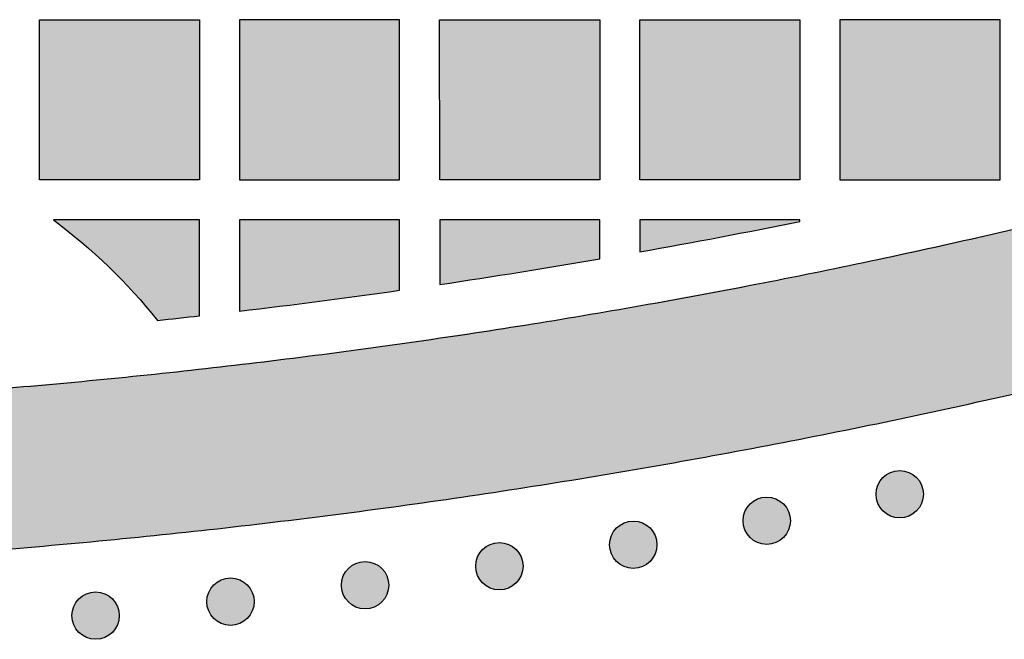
# Model space of a CAD drawing. Header units: millimetres. Extents: x -3873 to -97, y 912 to 4165.
# Tile 69 of 256: x -3283 to -3210, y 914 to 961. Entities that reach past the tile are written whole.
import ezdxf

# ---------------------------------------------------------------- set-up
doc = ezdxf.new("R2010")
doc.units = ezdxf.units.MM
doc.layers.add('pattern', color=7, linetype='Continuous', true_color=0x000000)

msp = doc.modelspace()

# ---------------------------------------------------------------- hatches: boundary and pattern name
at = {"layer": 'pattern'}
for points in [[(-3270.005, 948.803), (-3282.005, 948.802), (-3282.006, 960.802), (-3270.006, 960.803)], [(-3255.005, 948.804), (-3255.006, 960.804), (-3267.006, 960.803), (-3267.005, 948.803)], [(-3240.005, 948.806), (-3252.005, 948.805), (-3252.006, 960.805), (-3240.006, 960.806)], [(-3237.005, 948.806), (-3237.006, 960.806), (-3225.006, 960.807), (-3225.005, 948.807)], [(-3210.006, 960.808), (-3222.006, 960.807), (-3222.005, 948.807), (-3210.005, 948.808)], [(-3328.608, 931.337), (-3346.121, 931.637), (-3363.637, 932.522), (-3381.133, 933.993), (-3398.58, 936.048), (-3415.949, 938.685), (-3433.21, 941.898), (-3450.336, 945.682), (-3467.297, 950.026), (-3478.896, 940.836), (-3469.759, 938.259), (-3460.569, 935.842), (-3451.328, 933.585), (-3442.041, 931.49), (-3432.713, 929.559), (-3423.347, 927.793), (-3413.949, 926.192), (-3404.523, 924.758), (-3395.072, 923.492), (-3385.603, 922.393), (-3376.118, 921.462), (-3366.622, 920.7), (-3357.121, 920.107), (-3347.618, 919.682), (-3338.118, 919.426), (-3328.601, 919.337), (-3309.608, 919.667), (-3300.104, 920.085), (-3290.602, 920.67), (-3281.106, 921.425), (-3271.621, 922.348), (-3262.15, 923.439), (-3252.699, 924.698), (-3243.271, 926.125), (-3233.872, 927.718), (-3224.505, 929.477), (-3215.175, 931.401), (-3205.887, 933.488), (-3196.644, 935.737), (-3187.451, 938.148), (-3178.313, 940.717), (-3189.904, 949.917), (-3206.869, 945.585), (-3223.998, 941.816), (-3241.261, 938.616), (-3258.632, 935.993), (-3276.081, 933.951), (-3293.578, 932.495), (-3311.095, 931.623)], [(-3280.946, 945.802), (-3279.872, 944.976), (-3278.822, 944.114), (-3277.8, 943.218), (-3276.807, 942.289), (-3275.844, 941.329), (-3274.913, 940.339), (-3274.015, 939.32), (-3273.152, 938.275), (-3270.004, 938.62), (-3270.005, 945.803)], [(-3267.004, 938.967), (-3255.004, 940.531), (-3255.005, 945.804), (-3267.005, 945.803)], [(-3252.004, 940.967), (-3240.004, 942.887), (-3240.005, 945.805), (-3252.005, 945.804)], [(-3225.005, 945.693), (-3225.005, 945.807), (-3237.004, 945.806), (-3237.004, 943.412)], [(-3218.779, 923.998), (-3218.751, 923.971), (-3218.722, 923.944), (-3218.692, 923.917), (-3218.661, 923.891), (-3218.63, 923.865), (-3218.597, 923.84), (-3218.564, 923.815), (-3218.53, 923.791), (-3218.495, 923.768), (-3218.459, 923.745), (-3218.423, 923.723), (-3218.385, 923.702), (-3218.347, 923.681), (-3218.309, 923.661), (-3218.269, 923.643), (-3218.229, 923.625), (-3218.188, 923.608), (-3218.147, 923.591), (-3218.105, 923.576), (-3218.063, 923.562), (-3218.02, 923.549), (-3217.976, 923.537), (-3217.932, 923.526), (-3217.888, 923.516), (-3217.843, 923.508), (-3217.798, 923.5), (-3217.753, 923.494), (-3217.708, 923.488), (-3217.662, 923.484), (-3217.616, 923.481), (-3217.57, 923.479), (-3217.524, 923.479), (-3217.479, 923.479), (-3217.433, 923.481), (-3217.387, 923.484), (-3217.341, 923.488), (-3217.296, 923.494), (-3217.25, 923.5), (-3217.206, 923.508), (-3217.161, 923.516), (-3217.117, 923.526), (-3217.073, 923.537), (-3217.029, 923.549), (-3216.986, 923.562), (-3216.944, 923.576), (-3216.902, 923.592), (-3216.86, 923.608), (-3216.82, 923.625), (-3216.78, 923.643), (-3216.74, 923.662), (-3216.701, 923.681), (-3216.663, 923.702), (-3216.626, 923.723), (-3216.59, 923.745), (-3216.554, 923.768), (-3216.519, 923.791), (-3216.485, 923.815), (-3216.452, 923.84), (-3216.419, 923.865), (-3216.388, 923.891), (-3216.357, 923.917), (-3216.327, 923.944), (-3216.298, 923.971), (-3216.27, 923.999), (-3216.242, 924.027), (-3216.215, 924.056), (-3216.188, 924.086), (-3216.162, 924.116), (-3216.136, 924.148), (-3216.111, 924.18), (-3216.087, 924.214), (-3216.063, 924.248), (-3216.039, 924.283), (-3216.016, 924.318), (-3215.994, 924.355), (-3215.973, 924.392), (-3215.953, 924.43), (-3215.933, 924.469), (-3215.914, 924.508), (-3215.896, 924.548), (-3215.879, 924.589), (-3215.863, 924.631), (-3215.848, 924.672), (-3215.834, 924.715), (-3215.821, 924.758), (-3215.809, 924.801), (-3215.798, 924.845), (-3215.788, 924.89), (-3215.779, 924.934), (-3215.772, 924.979), (-3215.765, 925.024), (-3215.76, 925.07), (-3215.756, 925.116), (-3215.753, 925.161), (-3215.751, 925.207), (-3215.75, 925.253), (-3215.751, 925.299), (-3215.753, 925.345), (-3215.756, 925.391), (-3215.76, 925.436), (-3215.765, 925.482), (-3215.772, 925.527), (-3215.779, 925.572), (-3215.788, 925.617), (-3215.798, 925.661), (-3215.809, 925.705), (-3215.821, 925.748), (-3215.834, 925.791), (-3215.848, 925.834), (-3215.863, 925.876), (-3215.879, 925.917), (-3215.896, 925.958), (-3215.914, 925.998), (-3215.933, 926.037), (-3215.953, 926.076), (-3215.973, 926.114), (-3215.995, 926.151), (-3216.017, 926.188), (-3216.039, 926.224), (-3216.063, 926.259), (-3216.087, 926.293), (-3216.111, 926.326), (-3216.137, 926.358), (-3216.162, 926.39), (-3216.189, 926.421), (-3216.215, 926.451), (-3216.243, 926.48), (-3216.27, 926.508), (-3216.298, 926.535), (-3216.327, 926.562), (-3216.357, 926.589), (-3216.388, 926.615), (-3216.419, 926.641), (-3216.452, 926.666), (-3216.485, 926.691), (-3216.519, 926.715), (-3216.554, 926.739), (-3216.59, 926.761), (-3216.626, 926.783), (-3216.664, 926.805), (-3216.702, 926.825), (-3216.74, 926.845), (-3216.78, 926.864), (-3216.82, 926.881), (-3216.861, 926.898), (-3216.902, 926.915), (-3216.944, 926.93), (-3216.987, 926.944), (-3217.029, 926.957), (-3217.073, 926.969), (-3217.117, 926.98), (-3217.161, 926.99), (-3217.206, 926.998), (-3217.251, 927.006), (-3217.296, 927.013), (-3217.341, 927.018), (-3217.387, 927.022), (-3217.433, 927.025), (-3217.479, 927.027), (-3217.525, 927.027), (-3217.571, 927.027), (-3217.617, 927.025), (-3217.662, 927.022), (-3217.708, 927.018), (-3217.753, 927.013), (-3217.799, 927.006), (-3217.844, 926.998), (-3217.888, 926.99), (-3217.933, 926.98), (-3217.976, 926.969), (-3218.02, 926.957), (-3218.063, 926.944), (-3218.105, 926.93), (-3218.147, 926.914), (-3218.189, 926.898), (-3218.229, 926.881), (-3218.27, 926.863), (-3218.309, 926.845), (-3218.348, 926.825), (-3218.386, 926.804), (-3218.423, 926.783), (-3218.459, 926.761), (-3218.495, 926.738), (-3218.53, 926.715), (-3218.564, 926.691), (-3218.597, 926.666), (-3218.63, 926.641), (-3218.662, 926.615), (-3218.692, 926.589), (-3218.722, 926.562), (-3218.751, 926.535), (-3218.779, 926.508), (-3218.807, 926.479), (-3218.834, 926.45), (-3218.861, 926.42), (-3218.887, 926.39), (-3218.913, 926.358), (-3218.938, 926.326), (-3218.963, 926.292), (-3218.987, 926.258), (-3219.01, 926.223), (-3219.033, 926.188), (-3219.055, 926.151), (-3219.076, 926.114), (-3219.097, 926.076), (-3219.116, 926.037), (-3219.135, 925.998), (-3219.153, 925.958), (-3219.17, 925.917), (-3219.186, 925.876), (-3219.201, 925.834), (-3219.215, 925.791), (-3219.228, 925.748), (-3219.24, 925.705), (-3219.251, 925.661), (-3219.261, 925.616), (-3219.27, 925.572), (-3219.278, 925.527), (-3219.284, 925.482), (-3219.289, 925.436), (-3219.294, 925.39), (-3219.297, 925.345), (-3219.298, 925.299), (-3219.299, 925.253), (-3219.298, 925.207), (-3219.297, 925.161), (-3219.294, 925.115), (-3219.289, 925.07), (-3219.284, 925.024), (-3219.278, 924.979), (-3219.27, 924.934), (-3219.261, 924.889), (-3219.251, 924.845), (-3219.24, 924.801), (-3219.228, 924.758), (-3219.215, 924.715), (-3219.201, 924.672), (-3219.186, 924.63), (-3219.17, 924.589), (-3219.153, 924.548), (-3219.135, 924.508), (-3219.116, 924.469), (-3219.096, 924.43), (-3219.076, 924.392), (-3219.055, 924.355), (-3219.033, 924.318), (-3219.01, 924.282), (-3218.986, 924.248), (-3218.962, 924.213), (-3218.938, 924.18), (-3218.913, 924.148), (-3218.887, 924.116), (-3218.861, 924.085), (-3218.834, 924.055), (-3218.807, 924.026)], [(-3228.747, 922.013), (-3228.719, 921.986), (-3228.69, 921.959), (-3228.66, 921.932), (-3228.629, 921.906), (-3228.598, 921.88), (-3228.565, 921.855), (-3228.532, 921.83), (-3228.498, 921.806), (-3228.463, 921.783), (-3228.427, 921.76), (-3228.391, 921.738), (-3228.353, 921.717), (-3228.315, 921.696), (-3228.277, 921.676), (-3228.237, 921.658), (-3228.197, 921.64), (-3228.156, 921.623), (-3228.115, 921.607), (-3228.073, 921.591), (-3228.031, 921.577), (-3227.988, 921.564), (-3227.944, 921.552), (-3227.9, 921.541), (-3227.856, 921.531), (-3227.811, 921.523), (-3227.766, 921.515), (-3227.721, 921.509), (-3227.676, 921.503), (-3227.63, 921.499), (-3227.584, 921.496), (-3227.538, 921.494), (-3227.492, 921.494), (-3227.446, 921.494), (-3227.4, 921.496), (-3227.355, 921.499), (-3227.309, 921.503), (-3227.264, 921.509), (-3227.218, 921.515), (-3227.173, 921.523), (-3227.129, 921.531), (-3227.084, 921.541), (-3227.041, 921.552), (-3226.997, 921.564), (-3226.954, 921.577), (-3226.912, 921.592), (-3226.87, 921.607), (-3226.828, 921.623), (-3226.788, 921.64), (-3226.747, 921.658), (-3226.708, 921.677), (-3226.669, 921.696), (-3226.631, 921.717), (-3226.594, 921.738), (-3226.558, 921.76), (-3226.522, 921.783), (-3226.487, 921.806), (-3226.453, 921.83), (-3226.42, 921.855), (-3226.387, 921.88), (-3226.355, 921.906), (-3226.325, 921.932), (-3226.295, 921.959), (-3226.266, 921.986), (-3226.238, 922.014), (-3226.21, 922.042), (-3226.183, 922.071), (-3226.156, 922.101), (-3226.13, 922.131), (-3226.104, 922.163), (-3226.079, 922.195), (-3226.054, 922.229), (-3226.03, 922.263), (-3226.007, 922.298), (-3225.984, 922.333), (-3225.962, 922.37), (-3225.941, 922.407), (-3225.92, 922.445), (-3225.901, 922.484), (-3225.882, 922.523), (-3225.864, 922.564), (-3225.847, 922.604), (-3225.831, 922.646), (-3225.816, 922.688), (-3225.802, 922.73), (-3225.789, 922.773), (-3225.777, 922.816), (-3225.766, 922.86), (-3225.756, 922.905), (-3225.747, 922.949), (-3225.739, 922.994), (-3225.733, 923.04), (-3225.728, 923.085), (-3225.723, 923.131), (-3225.72, 923.176), (-3225.719, 923.222), (-3225.718, 923.268), (-3225.719, 923.314), (-3225.72, 923.36), (-3225.723, 923.406), (-3225.728, 923.451), (-3225.733, 923.497), (-3225.739, 923.542), (-3225.747, 923.587), (-3225.756, 923.632), (-3225.766, 923.676), (-3225.777, 923.72), (-3225.789, 923.763), (-3225.802, 923.806), (-3225.816, 923.849), (-3225.831, 923.891), (-3225.847, 923.932), (-3225.864, 923.973), (-3225.882, 924.013), (-3225.901, 924.052), (-3225.921, 924.091), (-3225.941, 924.129), (-3225.962, 924.166), (-3225.984, 924.203), (-3226.007, 924.239), (-3226.031, 924.274), (-3226.055, 924.308), (-3226.079, 924.341), (-3226.104, 924.373), (-3226.13, 924.405), (-3226.156, 924.436), (-3226.183, 924.466), (-3226.21, 924.495), (-3226.238, 924.523), (-3226.266, 924.55), (-3226.295, 924.578), (-3226.325, 924.604), (-3226.356, 924.63), (-3226.387, 924.656), (-3226.42, 924.681), (-3226.453, 924.706), (-3226.487, 924.73), (-3226.522, 924.754), (-3226.558, 924.776), (-3226.594, 924.798), (-3226.632, 924.82), (-3226.67, 924.84), (-3226.708, 924.86), (-3226.748, 924.879), (-3226.788, 924.897), (-3226.829, 924.914), (-3226.87, 924.93), (-3226.912, 924.945), (-3226.954, 924.959), (-3226.997, 924.972), (-3227.041, 924.984), (-3227.085, 924.995), (-3227.129, 925.005), (-3227.174, 925.014), (-3227.219, 925.021), (-3227.264, 925.028), (-3227.309, 925.033), (-3227.355, 925.037), (-3227.401, 925.04), (-3227.447, 925.042), (-3227.493, 925.042), (-3227.538, 925.042), (-3227.584, 925.04), (-3227.63, 925.037), (-3227.676, 925.033), (-3227.721, 925.028), (-3227.767, 925.021), (-3227.811, 925.013), (-3227.856, 925.005), (-3227.9, 924.995), (-3227.944, 924.984), (-3227.988, 924.972), (-3228.031, 924.959), (-3228.073, 924.945), (-3228.115, 924.93), (-3228.157, 924.913), (-3228.197, 924.896), (-3228.237, 924.878), (-3228.277, 924.86), (-3228.316, 924.84), (-3228.354, 924.819), (-3228.391, 924.798), (-3228.427, 924.776), (-3228.463, 924.753), (-3228.498, 924.73), (-3228.532, 924.706), (-3228.565, 924.681), (-3228.598, 924.656), (-3228.629, 924.63), (-3228.66, 924.604), (-3228.69, 924.577), (-3228.719, 924.55), (-3228.747, 924.523), (-3228.775, 924.494), (-3228.802, 924.465), (-3228.829, 924.436), (-3228.855, 924.405), (-3228.881, 924.373), (-3228.906, 924.341), (-3228.93, 924.307), (-3228.954, 924.273), (-3228.978, 924.238), (-3229.001, 924.203), (-3229.023, 924.166), (-3229.044, 924.129), (-3229.064, 924.091), (-3229.084, 924.052), (-3229.103, 924.013), (-3229.121, 923.973), (-3229.138, 923.932), (-3229.154, 923.891), (-3229.169, 923.849), (-3229.183, 923.806), (-3229.196, 923.763), (-3229.208, 923.72), (-3229.219, 923.676), (-3229.229, 923.632), (-3229.238, 923.587), (-3229.245, 923.542), (-3229.252, 923.497), (-3229.257, 923.451), (-3229.261, 923.406), (-3229.264, 923.36), (-3229.266, 923.314), (-3229.267, 923.268), (-3229.266, 923.222), (-3229.264, 923.176), (-3229.261, 923.13), (-3229.257, 923.085), (-3229.252, 923.039), (-3229.245, 922.994), (-3229.238, 922.949), (-3229.229, 922.904), (-3229.219, 922.86), (-3229.208, 922.816), (-3229.196, 922.773), (-3229.183, 922.73), (-3229.169, 922.687), (-3229.154, 922.645), (-3229.138, 922.604), (-3229.121, 922.563), (-3229.103, 922.523), (-3229.084, 922.484), (-3229.064, 922.445), (-3229.044, 922.407), (-3229.022, 922.37), (-3229, 922.333), (-3228.978, 922.298), (-3228.954, 922.263), (-3228.93, 922.228), (-3228.906, 922.195), (-3228.88, 922.163), (-3228.855, 922.131), (-3228.828, 922.1), (-3228.802, 922.071), (-3228.774, 922.042)], [(-3238.75, 920.215), (-3238.722, 920.188), (-3238.693, 920.161), (-3238.663, 920.134), (-3238.632, 920.108), (-3238.601, 920.082), (-3238.568, 920.057), (-3238.535, 920.032), (-3238.501, 920.008), (-3238.466, 919.984), (-3238.43, 919.962), (-3238.394, 919.94), (-3238.356, 919.918), (-3238.318, 919.898), (-3238.28, 919.878), (-3238.24, 919.859), (-3238.2, 919.841), (-3238.159, 919.824), (-3238.118, 919.808), (-3238.076, 919.793), (-3238.034, 919.779), (-3237.991, 919.766), (-3237.947, 919.754), (-3237.903, 919.743), (-3237.859, 919.733), (-3237.814, 919.724), (-3237.769, 919.717), (-3237.724, 919.71), (-3237.679, 919.705), (-3237.633, 919.701), (-3237.587, 919.698), (-3237.541, 919.696), (-3237.495, 919.696), (-3237.45, 919.696), (-3237.404, 919.698), (-3237.358, 919.701), (-3237.312, 919.705), (-3237.267, 919.71), (-3237.222, 919.717), (-3237.177, 919.725), (-3237.132, 919.733), (-3237.088, 919.743), (-3237.044, 919.754), (-3237, 919.766), (-3236.957, 919.779), (-3236.915, 919.793), (-3236.873, 919.808), (-3236.832, 919.825), (-3236.791, 919.842), (-3236.751, 919.86), (-3236.711, 919.878), (-3236.673, 919.898), (-3236.635, 919.919), (-3236.597, 919.94), (-3236.561, 919.962), (-3236.525, 919.985), (-3236.49, 920.008), (-3236.456, 920.032), (-3236.423, 920.057), (-3236.39, 920.082), (-3236.359, 920.108), (-3236.328, 920.134), (-3236.298, 920.161), (-3236.269, 920.188), (-3236.241, 920.215), (-3236.213, 920.244), (-3236.186, 920.273), (-3236.159, 920.302), (-3236.133, 920.333), (-3236.107, 920.365), (-3236.082, 920.397), (-3236.058, 920.431), (-3236.034, 920.465), (-3236.01, 920.5), (-3235.987, 920.535), (-3235.965, 920.572), (-3235.944, 920.609), (-3235.924, 920.647), (-3235.904, 920.686), (-3235.885, 920.725), (-3235.867, 920.765), (-3235.85, 920.806), (-3235.834, 920.847), (-3235.819, 920.889), (-3235.805, 920.932), (-3235.792, 920.975), (-3235.78, 921.018), (-3235.769, 921.062), (-3235.759, 921.106), (-3235.75, 921.151), (-3235.743, 921.196), (-3235.736, 921.241), (-3235.731, 921.287), (-3235.727, 921.332), (-3235.724, 921.378), (-3235.722, 921.424), (-3235.721, 921.47), (-3235.722, 921.516), (-3235.724, 921.562), (-3235.727, 921.608), (-3235.731, 921.653), (-3235.736, 921.699), (-3235.743, 921.744), (-3235.75, 921.789), (-3235.759, 921.834), (-3235.769, 921.878), (-3235.78, 921.922), (-3235.792, 921.965), (-3235.805, 922.008), (-3235.819, 922.051), (-3235.834, 922.093), (-3235.85, 922.134), (-3235.867, 922.175), (-3235.885, 922.215), (-3235.904, 922.254), (-3235.924, 922.293), (-3235.944, 922.331), (-3235.966, 922.368), (-3235.988, 922.405), (-3236.01, 922.441), (-3236.034, 922.475), (-3236.058, 922.51), (-3236.082, 922.543), (-3236.108, 922.575), (-3236.133, 922.607), (-3236.16, 922.638), (-3236.186, 922.667), (-3236.214, 922.696), (-3236.241, 922.725), (-3236.269, 922.752), (-3236.298, 922.779), (-3236.328, 922.806), (-3236.359, 922.832), (-3236.391, 922.858), (-3236.423, 922.883), (-3236.456, 922.908), (-3236.49, 922.932), (-3236.525, 922.955), (-3236.561, 922.978), (-3236.598, 923), (-3236.635, 923.021), (-3236.673, 923.042), (-3236.712, 923.062), (-3236.751, 923.08), (-3236.791, 923.098), (-3236.832, 923.115), (-3236.873, 923.131), (-3236.915, 923.147), (-3236.958, 923.161), (-3237.001, 923.174), (-3237.044, 923.186), (-3237.088, 923.197), (-3237.132, 923.207), (-3237.177, 923.215), (-3237.222, 923.223), (-3237.267, 923.229), (-3237.313, 923.235), (-3237.358, 923.239), (-3237.404, 923.242), (-3237.45, 923.244), (-3237.496, 923.244), (-3237.542, 923.244), (-3237.588, 923.242), (-3237.633, 923.239), (-3237.679, 923.235), (-3237.724, 923.229), (-3237.77, 923.223), (-3237.815, 923.215), (-3237.859, 923.207), (-3237.904, 923.197), (-3237.948, 923.186), (-3237.991, 923.174), (-3238.034, 923.161), (-3238.076, 923.146), (-3238.118, 923.131), (-3238.16, 923.115), (-3238.2, 923.098), (-3238.241, 923.08), (-3238.28, 923.061), (-3238.319, 923.042), (-3238.357, 923.021), (-3238.394, 923), (-3238.43, 922.978), (-3238.466, 922.955), (-3238.501, 922.932), (-3238.535, 922.908), (-3238.569, 922.883), (-3238.601, 922.858), (-3238.633, 922.832), (-3238.663, 922.806), (-3238.693, 922.779), (-3238.722, 922.752), (-3238.75, 922.724), (-3238.778, 922.696), (-3238.805, 922.667), (-3238.832, 922.637), (-3238.858, 922.607), (-3238.884, 922.575), (-3238.909, 922.543), (-3238.934, 922.509), (-3238.958, 922.475), (-3238.981, 922.44), (-3239.004, 922.405), (-3239.026, 922.368), (-3239.047, 922.331), (-3239.068, 922.293), (-3239.087, 922.254), (-3239.106, 922.215), (-3239.124, 922.174), (-3239.141, 922.134), (-3239.157, 922.092), (-3239.172, 922.05), (-3239.186, 922.008), (-3239.199, 921.965), (-3239.211, 921.922), (-3239.222, 921.878), (-3239.232, 921.833), (-3239.241, 921.789), (-3239.249, 921.744), (-3239.255, 921.698), (-3239.26, 921.653), (-3239.265, 921.607), (-3239.268, 921.562), (-3239.269, 921.516), (-3239.27, 921.47), (-3239.269, 921.424), (-3239.268, 921.378), (-3239.265, 921.332), (-3239.26, 921.287), (-3239.255, 921.241), (-3239.249, 921.196), (-3239.241, 921.151), (-3239.232, 921.106), (-3239.222, 921.062), (-3239.211, 921.018), (-3239.199, 920.975), (-3239.186, 920.932), (-3239.172, 920.889), (-3239.157, 920.847), (-3239.141, 920.806), (-3239.124, 920.765), (-3239.106, 920.725), (-3239.087, 920.686), (-3239.067, 920.647), (-3239.047, 920.609), (-3239.026, 920.572), (-3239.004, 920.535), (-3238.981, 920.499), (-3238.958, 920.464), (-3238.933, 920.43), (-3238.909, 920.397), (-3238.884, 920.365), (-3238.858, 920.333), (-3238.832, 920.302), (-3238.805, 920.272), (-3238.778, 920.243)], [(-3248.785, 918.604), (-3248.757, 918.577), (-3248.728, 918.55), (-3248.698, 918.523), (-3248.667, 918.497), (-3248.636, 918.471), (-3248.603, 918.446), (-3248.57, 918.421), (-3248.536, 918.397), (-3248.501, 918.374), (-3248.465, 918.351), (-3248.429, 918.329), (-3248.392, 918.308), (-3248.354, 918.287), (-3248.315, 918.267), (-3248.275, 918.249), (-3248.235, 918.231), (-3248.195, 918.214), (-3248.153, 918.198), (-3248.111, 918.182), (-3248.069, 918.168), (-3248.026, 918.155), (-3247.982, 918.143), (-3247.938, 918.132), (-3247.894, 918.122), (-3247.849, 918.114), (-3247.805, 918.106), (-3247.759, 918.1), (-3247.714, 918.094), (-3247.668, 918.09), (-3247.622, 918.087), (-3247.576, 918.085), (-3247.531, 918.085), (-3247.485, 918.085), (-3247.439, 918.087), (-3247.393, 918.09), (-3247.347, 918.094), (-3247.302, 918.1), (-3247.257, 918.106), (-3247.212, 918.114), (-3247.167, 918.122), (-3247.123, 918.132), (-3247.079, 918.143), (-3247.035, 918.155), (-3246.992, 918.168), (-3246.95, 918.183), (-3246.908, 918.198), (-3246.867, 918.214), (-3246.826, 918.231), (-3246.786, 918.249), (-3246.746, 918.268), (-3246.708, 918.287), (-3246.67, 918.308), (-3246.632, 918.329), (-3246.596, 918.351), (-3246.56, 918.374), (-3246.525, 918.397), (-3246.491, 918.421), (-3246.458, 918.446), (-3246.425, 918.471), (-3246.394, 918.497), (-3246.363, 918.523), (-3246.333, 918.55), (-3246.304, 918.577), (-3246.276, 918.605), (-3246.248, 918.633), (-3246.221, 918.662), (-3246.195, 918.692), (-3246.168, 918.722), (-3246.143, 918.754), (-3246.117, 918.786), (-3246.093, 918.82), (-3246.069, 918.854), (-3246.045, 918.889), (-3246.023, 918.924), (-3246, 918.961), (-3245.979, 918.998), (-3245.959, 919.036), (-3245.939, 919.075), (-3245.92, 919.114), (-3245.902, 919.155), (-3245.885, 919.195), (-3245.869, 919.237), (-3245.854, 919.279), (-3245.84, 919.321), (-3245.827, 919.364), (-3245.815, 919.407), (-3245.804, 919.451), (-3245.794, 919.496), (-3245.785, 919.54), (-3245.778, 919.585), (-3245.771, 919.631), (-3245.766, 919.676), (-3245.762, 919.722), (-3245.759, 919.767), (-3245.757, 919.813), (-3245.756, 919.859), (-3245.757, 919.905), (-3245.759, 919.951), (-3245.762, 919.997), (-3245.766, 920.042), (-3245.771, 920.088), (-3245.778, 920.133), (-3245.785, 920.178), (-3245.794, 920.223), (-3245.804, 920.267), (-3245.815, 920.311), (-3245.827, 920.354), (-3245.84, 920.397), (-3245.854, 920.44), (-3245.869, 920.482), (-3245.885, 920.523), (-3245.902, 920.564), (-3245.92, 920.604), (-3245.939, 920.643), (-3245.959, 920.682), (-3245.979, 920.72), (-3246.001, 920.757), (-3246.023, 920.794), (-3246.045, 920.83), (-3246.069, 920.865), (-3246.093, 920.899), (-3246.118, 920.932), (-3246.143, 920.964), (-3246.169, 920.996), (-3246.195, 921.027), (-3246.221, 921.057), (-3246.249, 921.086), (-3246.276, 921.114), (-3246.304, 921.141), (-3246.333, 921.169), (-3246.363, 921.195), (-3246.394, 921.221), (-3246.426, 921.247), (-3246.458, 921.272), (-3246.491, 921.297), (-3246.525, 921.321), (-3246.56, 921.345), (-3246.596, 921.367), (-3246.633, 921.389), (-3246.67, 921.411), (-3246.708, 921.431), (-3246.747, 921.451), (-3246.786, 921.47), (-3246.826, 921.488), (-3246.867, 921.505), (-3246.908, 921.521), (-3246.95, 921.536), (-3246.993, 921.55), (-3247.036, 921.563), (-3247.079, 921.575), (-3247.123, 921.586), (-3247.167, 921.596), (-3247.212, 921.605), (-3247.257, 921.612), (-3247.302, 921.619), (-3247.348, 921.624), (-3247.393, 921.628), (-3247.439, 921.631), (-3247.485, 921.633), (-3247.531, 921.633), (-3247.577, 921.633), (-3247.623, 921.631), (-3247.668, 921.628), (-3247.714, 921.624), (-3247.76, 921.619), (-3247.805, 921.612), (-3247.85, 921.604), (-3247.894, 921.596), (-3247.939, 921.586), (-3247.983, 921.575), (-3248.026, 921.563), (-3248.069, 921.55), (-3248.112, 921.536), (-3248.153, 921.521), (-3248.195, 921.504), (-3248.236, 921.487), (-3248.276, 921.469), (-3248.315, 921.451), (-3248.354, 921.431), (-3248.392, 921.41), (-3248.429, 921.389), (-3248.466, 921.367), (-3248.501, 921.344), (-3248.536, 921.321), (-3248.57, 921.297), (-3248.604, 921.272), (-3248.636, 921.247), (-3248.668, 921.221), (-3248.698, 921.195), (-3248.728, 921.168), (-3248.757, 921.141), (-3248.785, 921.114), (-3248.813, 921.085), (-3248.84, 921.056), (-3248.867, 921.027), (-3248.893, 920.996), (-3248.919, 920.964), (-3248.944, 920.932), (-3248.969, 920.898), (-3248.993, 920.864), (-3249.016, 920.829), (-3249.039, 920.794), (-3249.061, 920.757), (-3249.082, 920.72), (-3249.103, 920.682), (-3249.122, 920.643), (-3249.141, 920.604), (-3249.159, 920.564), (-3249.176, 920.523), (-3249.192, 920.482), (-3249.207, 920.44), (-3249.221, 920.397), (-3249.235, 920.354), (-3249.247, 920.311), (-3249.258, 920.267), (-3249.267, 920.223), (-3249.276, 920.178), (-3249.284, 920.133), (-3249.29, 920.088), (-3249.296, 920.042), (-3249.3, 919.997), (-3249.303, 919.951), (-3249.304, 919.905), (-3249.305, 919.859), (-3249.304, 919.813), (-3249.303, 919.767), (-3249.3, 919.721), (-3249.296, 919.676), (-3249.29, 919.63), (-3249.284, 919.585), (-3249.276, 919.54), (-3249.267, 919.495), (-3249.257, 919.451), (-3249.247, 919.407), (-3249.234, 919.364), (-3249.221, 919.321), (-3249.207, 919.278), (-3249.192, 919.236), (-3249.176, 919.195), (-3249.159, 919.154), (-3249.141, 919.114), (-3249.122, 919.075), (-3249.103, 919.036), (-3249.082, 918.998), (-3249.061, 918.961), (-3249.039, 918.924), (-3249.016, 918.889), (-3248.993, 918.854), (-3248.969, 918.819), (-3248.944, 918.786), (-3248.919, 918.754), (-3248.893, 918.722), (-3248.867, 918.691), (-3248.84, 918.662), (-3248.813, 918.633)], [(-3258.849, 917.182), (-3258.821, 917.154), (-3258.792, 917.127), (-3258.762, 917.1), (-3258.731, 917.074), (-3258.699, 917.048), (-3258.667, 917.023), (-3258.634, 916.998), (-3258.599, 916.974), (-3258.565, 916.951), (-3258.529, 916.928), (-3258.492, 916.906), (-3258.455, 916.885), (-3258.417, 916.864), (-3258.378, 916.845), (-3258.339, 916.826), (-3258.299, 916.808), (-3258.258, 916.791), (-3258.217, 916.775), (-3258.175, 916.76), (-3258.132, 916.745), (-3258.089, 916.732), (-3258.046, 916.72), (-3258.002, 916.709), (-3257.958, 916.7), (-3257.913, 916.691), (-3257.868, 916.683), (-3257.823, 916.677), (-3257.777, 916.671), (-3257.732, 916.667), (-3257.686, 916.664), (-3257.64, 916.663), (-3257.594, 916.662), (-3257.548, 916.663), (-3257.502, 916.664), (-3257.456, 916.667), (-3257.411, 916.671), (-3257.365, 916.677), (-3257.32, 916.683), (-3257.275, 916.691), (-3257.23, 916.7), (-3257.186, 916.709), (-3257.142, 916.72), (-3257.099, 916.732), (-3257.056, 916.746), (-3257.013, 916.76), (-3256.971, 916.775), (-3256.93, 916.791), (-3256.889, 916.808), (-3256.849, 916.826), (-3256.81, 916.845), (-3256.771, 916.864), (-3256.733, 916.885), (-3256.696, 916.906), (-3256.659, 916.928), (-3256.624, 916.951), (-3256.589, 916.974), (-3256.555, 916.998), (-3256.521, 917.023), (-3256.489, 917.048), (-3256.457, 917.074), (-3256.426, 917.1), (-3256.397, 917.127), (-3256.368, 917.154), (-3256.339, 917.182), (-3256.312, 917.21), (-3256.285, 917.239), (-3256.258, 917.269), (-3256.232, 917.3), (-3256.206, 917.331), (-3256.181, 917.364), (-3256.156, 917.397), (-3256.132, 917.431), (-3256.109, 917.466), (-3256.086, 917.502), (-3256.064, 917.538), (-3256.043, 917.575), (-3256.022, 917.613), (-3256.003, 917.652), (-3255.984, 917.692), (-3255.966, 917.732), (-3255.949, 917.772), (-3255.933, 917.814), (-3255.918, 917.856), (-3255.903, 917.898), (-3255.89, 917.941), (-3255.878, 917.985), (-3255.867, 918.029), (-3255.857, 918.073), (-3255.849, 918.117), (-3255.841, 918.162), (-3255.835, 918.208), (-3255.829, 918.253), (-3255.825, 918.299), (-3255.822, 918.345), (-3255.82, 918.39), (-3255.82, 918.436), (-3255.82, 918.482), (-3255.822, 918.528), (-3255.825, 918.574), (-3255.829, 918.62), (-3255.835, 918.665), (-3255.841, 918.71), (-3255.849, 918.755), (-3255.858, 918.8), (-3255.867, 918.844), (-3255.878, 918.888), (-3255.89, 918.932), (-3255.903, 918.975), (-3255.918, 919.017), (-3255.933, 919.059), (-3255.949, 919.1), (-3255.966, 919.141), (-3255.984, 919.181), (-3256.003, 919.221), (-3256.022, 919.259), (-3256.043, 919.297), (-3256.064, 919.335), (-3256.086, 919.371), (-3256.109, 919.407), (-3256.132, 919.442), (-3256.156, 919.476), (-3256.181, 919.509), (-3256.206, 919.542), (-3256.232, 919.573), (-3256.258, 919.604), (-3256.285, 919.634), (-3256.312, 919.663), (-3256.34, 919.691), (-3256.368, 919.719), (-3256.397, 919.746), (-3256.427, 919.772), (-3256.457, 919.799), (-3256.489, 919.824), (-3256.521, 919.85), (-3256.555, 919.874), (-3256.589, 919.898), (-3256.624, 919.922), (-3256.66, 919.944), (-3256.696, 919.966), (-3256.733, 919.988), (-3256.771, 920.008), (-3256.81, 920.028), (-3256.849, 920.047), (-3256.89, 920.065), (-3256.93, 920.082), (-3256.972, 920.098), (-3257.014, 920.113), (-3257.056, 920.127), (-3257.099, 920.14), (-3257.143, 920.152), (-3257.186, 920.163), (-3257.231, 920.173), (-3257.275, 920.182), (-3257.32, 920.189), (-3257.366, 920.196), (-3257.411, 920.201), (-3257.457, 920.205), (-3257.502, 920.208), (-3257.548, 920.21), (-3257.594, 920.211), (-3257.64, 920.21), (-3257.686, 920.208), (-3257.732, 920.205), (-3257.778, 920.201), (-3257.823, 920.196), (-3257.868, 920.189), (-3257.913, 920.182), (-3257.958, 920.173), (-3258.002, 920.163), (-3258.046, 920.152), (-3258.09, 920.14), (-3258.133, 920.127), (-3258.175, 920.113), (-3258.217, 920.098), (-3258.258, 920.082), (-3258.299, 920.065), (-3258.339, 920.047), (-3258.379, 920.028), (-3258.417, 920.008), (-3258.455, 919.988), (-3258.493, 919.966), (-3258.529, 919.944), (-3258.565, 919.922), (-3258.6, 919.898), (-3258.634, 919.874), (-3258.667, 919.849), (-3258.699, 919.824), (-3258.731, 919.798), (-3258.762, 919.772), (-3258.792, 919.745), (-3258.821, 919.718), (-3258.849, 919.691), (-3258.876, 919.663), (-3258.904, 919.634), (-3258.93, 919.604), (-3258.957, 919.573), (-3258.982, 919.541), (-3259.008, 919.509), (-3259.032, 919.476), (-3259.056, 919.442), (-3259.08, 919.407), (-3259.102, 919.371), (-3259.124, 919.334), (-3259.146, 919.297), (-3259.166, 919.259), (-3259.186, 919.22), (-3259.205, 919.181), (-3259.223, 919.141), (-3259.24, 919.1), (-3259.256, 919.059), (-3259.271, 919.017), (-3259.285, 918.974), (-3259.298, 918.931), (-3259.31, 918.888), (-3259.321, 918.844), (-3259.331, 918.8), (-3259.34, 918.755), (-3259.347, 918.71), (-3259.354, 918.665), (-3259.359, 918.619), (-3259.363, 918.574), (-3259.366, 918.528), (-3259.368, 918.482), (-3259.368, 918.436), (-3259.368, 918.39), (-3259.366, 918.344), (-3259.363, 918.298), (-3259.359, 918.253), (-3259.354, 918.207), (-3259.347, 918.162), (-3259.34, 918.117), (-3259.331, 918.073), (-3259.321, 918.028), (-3259.31, 917.984), (-3259.298, 917.941), (-3259.285, 917.898), (-3259.271, 917.855), (-3259.256, 917.813), (-3259.24, 917.772), (-3259.222, 917.731), (-3259.205, 917.691), (-3259.186, 917.652), (-3259.166, 917.613), (-3259.146, 917.575), (-3259.124, 917.538), (-3259.102, 917.501), (-3259.079, 917.466), (-3259.056, 917.431), (-3259.032, 917.397), (-3259.007, 917.363), (-3258.982, 917.331), (-3258.956, 917.299), (-3258.93, 917.269), (-3258.903, 917.239), (-3258.876, 917.21)], [(-3268.937, 915.947), (-3268.909, 915.92), (-3268.88, 915.892), (-3268.85, 915.866), (-3268.819, 915.839), (-3268.788, 915.814), (-3268.755, 915.788), (-3268.722, 915.764), (-3268.688, 915.74), (-3268.653, 915.716), (-3268.617, 915.694), (-3268.581, 915.672), (-3268.543, 915.65), (-3268.505, 915.63), (-3268.467, 915.61), (-3268.427, 915.591), (-3268.387, 915.573), (-3268.346, 915.556), (-3268.305, 915.54), (-3268.263, 915.525), (-3268.221, 915.511), (-3268.178, 915.498), (-3268.134, 915.486), (-3268.09, 915.475), (-3268.046, 915.465), (-3268.001, 915.456), (-3267.956, 915.449), (-3267.911, 915.442), (-3267.866, 915.437), (-3267.82, 915.433), (-3267.774, 915.43), (-3267.728, 915.428), (-3267.682, 915.427), (-3267.636, 915.428), (-3267.591, 915.43), (-3267.545, 915.433), (-3267.499, 915.437), (-3267.454, 915.442), (-3267.408, 915.449), (-3267.363, 915.456), (-3267.319, 915.465), (-3267.274, 915.475), (-3267.231, 915.486), (-3267.187, 915.498), (-3267.144, 915.511), (-3267.102, 915.525), (-3267.06, 915.54), (-3267.018, 915.556), (-3266.978, 915.573), (-3266.938, 915.591), (-3266.898, 915.61), (-3266.859, 915.63), (-3266.821, 915.65), (-3266.784, 915.672), (-3266.748, 915.694), (-3266.712, 915.716), (-3266.677, 915.74), (-3266.643, 915.764), (-3266.61, 915.789), (-3266.577, 915.814), (-3266.546, 915.84), (-3266.515, 915.866), (-3266.485, 915.893), (-3266.456, 915.92), (-3266.428, 915.947), (-3266.4, 915.975), (-3266.373, 916.004), (-3266.346, 916.034), (-3266.32, 916.065), (-3266.294, 916.097), (-3266.269, 916.129), (-3266.244, 916.162), (-3266.22, 916.197), (-3266.197, 916.231), (-3266.174, 916.267), (-3266.152, 916.304), (-3266.131, 916.341), (-3266.11, 916.379), (-3266.091, 916.418), (-3266.072, 916.457), (-3266.054, 916.497), (-3266.037, 916.538), (-3266.021, 916.579), (-3266.006, 916.621), (-3265.992, 916.664), (-3265.979, 916.707), (-3265.967, 916.75), (-3265.956, 916.794), (-3265.946, 916.838), (-3265.937, 916.883), (-3265.929, 916.928), (-3265.923, 916.973), (-3265.918, 917.019), (-3265.913, 917.064), (-3265.911, 917.11), (-3265.909, 917.156), (-3265.908, 917.202), (-3265.909, 917.248), (-3265.911, 917.294), (-3265.914, 917.34), (-3265.918, 917.385), (-3265.923, 917.431), (-3265.929, 917.476), (-3265.937, 917.521), (-3265.946, 917.566), (-3265.956, 917.61), (-3265.967, 917.654), (-3265.979, 917.697), (-3265.992, 917.74), (-3266.006, 917.783), (-3266.021, 917.825), (-3266.037, 917.866), (-3266.054, 917.907), (-3266.072, 917.947), (-3266.091, 917.986), (-3266.111, 918.025), (-3266.131, 918.063), (-3266.152, 918.1), (-3266.174, 918.137), (-3266.197, 918.172), (-3266.221, 918.207), (-3266.245, 918.241), (-3266.269, 918.275), (-3266.295, 918.307), (-3266.32, 918.339), (-3266.347, 918.369), (-3266.373, 918.399), (-3266.4, 918.428), (-3266.428, 918.457), (-3266.456, 918.484), (-3266.485, 918.511), (-3266.515, 918.538), (-3266.546, 918.564), (-3266.577, 918.59), (-3266.61, 918.615), (-3266.643, 918.64), (-3266.677, 918.664), (-3266.712, 918.687), (-3266.748, 918.71), (-3266.784, 918.732), (-3266.822, 918.753), (-3266.86, 918.774), (-3266.898, 918.793), (-3266.938, 918.812), (-3266.978, 918.83), (-3267.019, 918.847), (-3267.06, 918.863), (-3267.102, 918.878), (-3267.144, 918.893), (-3267.187, 918.906), (-3267.231, 918.918), (-3267.275, 918.929), (-3267.319, 918.938), (-3267.364, 918.947), (-3267.409, 918.955), (-3267.454, 918.961), (-3267.499, 918.967), (-3267.545, 918.971), (-3267.591, 918.974), (-3267.637, 918.976), (-3267.683, 918.976), (-3267.729, 918.976), (-3267.774, 918.974), (-3267.82, 918.971), (-3267.866, 918.967), (-3267.911, 918.961), (-3267.957, 918.955), (-3268.002, 918.947), (-3268.046, 918.938), (-3268.09, 918.929), (-3268.134, 918.918), (-3268.178, 918.906), (-3268.221, 918.892), (-3268.263, 918.878), (-3268.305, 918.863), (-3268.347, 918.847), (-3268.387, 918.83), (-3268.427, 918.812), (-3268.467, 918.793), (-3268.506, 918.774), (-3268.544, 918.753), (-3268.581, 918.732), (-3268.617, 918.71), (-3268.653, 918.687), (-3268.688, 918.664), (-3268.722, 918.64), (-3268.755, 918.615), (-3268.788, 918.59), (-3268.819, 918.564), (-3268.85, 918.538), (-3268.88, 918.511), (-3268.909, 918.484), (-3268.937, 918.456), (-3268.965, 918.428), (-3268.992, 918.399), (-3269.019, 918.369), (-3269.045, 918.339), (-3269.071, 918.307), (-3269.096, 918.274), (-3269.12, 918.241), (-3269.145, 918.207), (-3269.168, 918.172), (-3269.191, 918.136), (-3269.213, 918.1), (-3269.234, 918.063), (-3269.254, 918.025), (-3269.274, 917.986), (-3269.293, 917.946), (-3269.311, 917.906), (-3269.328, 917.866), (-3269.344, 917.824), (-3269.359, 917.782), (-3269.373, 917.74), (-3269.386, 917.697), (-3269.398, 917.653), (-3269.409, 917.61), (-3269.419, 917.565), (-3269.428, 917.521), (-3269.436, 917.476), (-3269.442, 917.43), (-3269.447, 917.385), (-3269.451, 917.339), (-3269.454, 917.293), (-3269.456, 917.248), (-3269.457, 917.202), (-3269.456, 917.156), (-3269.454, 917.11), (-3269.451, 917.064), (-3269.447, 917.018), (-3269.442, 916.973), (-3269.435, 916.928), (-3269.428, 916.883), (-3269.419, 916.838), (-3269.409, 916.794), (-3269.398, 916.75), (-3269.386, 916.706), (-3269.373, 916.663), (-3269.359, 916.621), (-3269.344, 916.579), (-3269.328, 916.538), (-3269.311, 916.497), (-3269.293, 916.457), (-3269.274, 916.417), (-3269.254, 916.379), (-3269.234, 916.341), (-3269.213, 916.303), (-3269.191, 916.267), (-3269.168, 916.231), (-3269.144, 916.196), (-3269.12, 916.162), (-3269.096, 916.129), (-3269.07, 916.096), (-3269.045, 916.065), (-3269.018, 916.034), (-3268.992, 916.004), (-3268.965, 915.975)], [(-3279.047, 914.902), (-3279.018, 914.874), (-3278.989, 914.847), (-3278.96, 914.82), (-3278.929, 914.794), (-3278.897, 914.768), (-3278.865, 914.743), (-3278.831, 914.718), (-3278.797, 914.694), (-3278.762, 914.671), (-3278.727, 914.648), (-3278.69, 914.626), (-3278.653, 914.605), (-3278.615, 914.584), (-3278.576, 914.565), (-3278.537, 914.546), (-3278.497, 914.528), (-3278.456, 914.511), (-3278.415, 914.495), (-3278.373, 914.48), (-3278.33, 914.465), (-3278.287, 914.452), (-3278.244, 914.44), (-3278.2, 914.429), (-3278.156, 914.42), (-3278.111, 914.411), (-3278.066, 914.403), (-3278.021, 914.397), (-3277.975, 914.391), (-3277.93, 914.387), (-3277.884, 914.384), (-3277.838, 914.383), (-3277.792, 914.382), (-3277.746, 914.383), (-3277.7, 914.384), (-3277.654, 914.387), (-3277.609, 914.391), (-3277.563, 914.397), (-3277.518, 914.403), (-3277.473, 914.411), (-3277.428, 914.42), (-3277.384, 914.429), (-3277.34, 914.44), (-3277.297, 914.452), (-3277.254, 914.466), (-3277.211, 914.48), (-3277.169, 914.495), (-3277.128, 914.511), (-3277.087, 914.528), (-3277.047, 914.546), (-3277.008, 914.565), (-3276.969, 914.584), (-3276.931, 914.605), (-3276.894, 914.626), (-3276.857, 914.648), (-3276.821, 914.671), (-3276.787, 914.694), (-3276.752, 914.718), (-3276.719, 914.743), (-3276.687, 914.768), (-3276.655, 914.794), (-3276.624, 914.82), (-3276.595, 914.847), (-3276.566, 914.874), (-3276.537, 914.902), (-3276.51, 914.93), (-3276.483, 914.959), (-3276.456, 914.989), (-3276.43, 915.02), (-3276.404, 915.051), (-3276.379, 915.084), (-3276.354, 915.117), (-3276.33, 915.151), (-3276.307, 915.186), (-3276.284, 915.222), (-3276.262, 915.258), (-3276.241, 915.295), (-3276.22, 915.333), (-3276.2, 915.372), (-3276.182, 915.412), (-3276.164, 915.452), (-3276.147, 915.492), (-3276.131, 915.534), (-3276.115, 915.576), (-3276.101, 915.618), (-3276.088, 915.661), (-3276.076, 915.705), (-3276.065, 915.749), (-3276.055, 915.793), (-3276.047, 915.837), (-3276.039, 915.882), (-3276.033, 915.928), (-3276.027, 915.973), (-3276.023, 916.019), (-3276.02, 916.065), (-3276.018, 916.11), (-3276.018, 916.156), (-3276.018, 916.202), (-3276.02, 916.248), (-3276.023, 916.294), (-3276.027, 916.34), (-3276.033, 916.385), (-3276.039, 916.43), (-3276.047, 916.475), (-3276.055, 916.52), (-3276.065, 916.564), (-3276.076, 916.608), (-3276.088, 916.652), (-3276.101, 916.695), (-3276.116, 916.737), (-3276.131, 916.779), (-3276.147, 916.82), (-3276.164, 916.861), (-3276.182, 916.901), (-3276.201, 916.941), (-3276.22, 916.979), (-3276.241, 917.017), (-3276.262, 917.055), (-3276.284, 917.091), (-3276.307, 917.127), (-3276.33, 917.162), (-3276.354, 917.196), (-3276.379, 917.229), (-3276.404, 917.262), (-3276.43, 917.293), (-3276.456, 917.324), (-3276.483, 917.354), (-3276.51, 917.383), (-3276.538, 917.411), (-3276.566, 917.439), (-3276.595, 917.466), (-3276.625, 917.492), (-3276.655, 917.519), (-3276.687, 917.544), (-3276.719, 917.57), (-3276.753, 917.594), (-3276.787, 917.618), (-3276.822, 917.642), (-3276.857, 917.664), (-3276.894, 917.686), (-3276.931, 917.708), (-3276.969, 917.728), (-3277.008, 917.748), (-3277.047, 917.767), (-3277.087, 917.785), (-3277.128, 917.802), (-3277.17, 917.818), (-3277.212, 917.833), (-3277.254, 917.847), (-3277.297, 917.86), (-3277.34, 917.872), (-3277.384, 917.883), (-3277.429, 917.893), (-3277.473, 917.902), (-3277.518, 917.909), (-3277.564, 917.916), (-3277.609, 917.921), (-3277.655, 917.925), (-3277.7, 917.928), (-3277.746, 917.93), (-3277.792, 917.931), (-3277.838, 917.93), (-3277.884, 917.928), (-3277.93, 917.925), (-3277.975, 917.921), (-3278.021, 917.916), (-3278.066, 917.909), (-3278.111, 917.902), (-3278.156, 917.893), (-3278.2, 917.883), (-3278.244, 917.872), (-3278.287, 917.86), (-3278.33, 917.847), (-3278.373, 917.833), (-3278.415, 917.818), (-3278.456, 917.802), (-3278.497, 917.785), (-3278.537, 917.767), (-3278.576, 917.748), (-3278.615, 917.728), (-3278.653, 917.708), (-3278.69, 917.686), (-3278.727, 917.664), (-3278.763, 917.642), (-3278.798, 917.618), (-3278.832, 917.594), (-3278.865, 917.569), (-3278.897, 917.544), (-3278.929, 917.518), (-3278.96, 917.492), (-3278.99, 917.465), (-3279.019, 917.438), (-3279.047, 917.411), (-3279.074, 917.383), (-3279.101, 917.354), (-3279.128, 917.324), (-3279.154, 917.293), (-3279.18, 917.261), (-3279.205, 917.229), (-3279.23, 917.196), (-3279.254, 917.162), (-3279.278, 917.127), (-3279.3, 917.091), (-3279.322, 917.054), (-3279.344, 917.017), (-3279.364, 916.979), (-3279.384, 916.94), (-3279.403, 916.901), (-3279.42, 916.861), (-3279.438, 916.82), (-3279.454, 916.779), (-3279.469, 916.737), (-3279.483, 916.694), (-3279.496, 916.651), (-3279.508, 916.608), (-3279.519, 916.564), (-3279.529, 916.52), (-3279.538, 916.475), (-3279.545, 916.43), (-3279.552, 916.385), (-3279.557, 916.339), (-3279.561, 916.294), (-3279.564, 916.248), (-3279.566, 916.202), (-3279.566, 916.156), (-3279.566, 916.11), (-3279.564, 916.064), (-3279.561, 916.018), (-3279.557, 915.973), (-3279.552, 915.927), (-3279.545, 915.882), (-3279.537, 915.837), (-3279.529, 915.793), (-3279.519, 915.748), (-3279.508, 915.704), (-3279.496, 915.661), (-3279.483, 915.618), (-3279.469, 915.575), (-3279.454, 915.533), (-3279.437, 915.492), (-3279.42, 915.451), (-3279.402, 915.411), (-3279.384, 915.372), (-3279.364, 915.333), (-3279.343, 915.295), (-3279.322, 915.258), (-3279.3, 915.221), (-3279.277, 915.186), (-3279.254, 915.151), (-3279.23, 915.117), (-3279.205, 915.083), (-3279.18, 915.051), (-3279.154, 915.019), (-3279.128, 914.989), (-3279.101, 914.959), (-3279.074, 914.93)]]:
    msp.add_hatch(color=256, dxfattribs=at).paths.add_polyline_path(points, flags=0)

# ---------------------------------------------------------------- linework, layer by layer
for points in [[(-3270.005, 948.803), (-3282.005, 948.802), (-3282.006, 960.802), (-3270.006, 960.803)], [(-3255.005, 948.804), (-3255.006, 960.804), (-3267.006, 960.803), (-3267.005, 948.803)], [(-3240.005, 948.806), (-3252.005, 948.805), (-3252.006, 960.805), (-3240.006, 960.806)], [(-3237.005, 948.806), (-3237.006, 960.806), (-3225.006, 960.807), (-3225.005, 948.807)], [(-3210.006, 960.808), (-3222.006, 960.807), (-3222.005, 948.807), (-3210.005, 948.808)]]:
    msp.add_lwpolyline(points, close=True, dxfattribs=at)
for points in [[(-3270.004, 938.62), (-3270.005, 945.803), (-3280.946, 945.802)], [(-3255.004, 940.531), (-3255.005, 945.804), (-3267.005, 945.803), (-3267.004, 938.967)], [(-3240.004, 942.887), (-3240.005, 945.805), (-3252.005, 945.804), (-3252.004, 940.967)], [(-3225.005, 945.693), (-3225.005, 945.807), (-3237.004, 945.806), (-3237.004, 943.412)]]:
    msp.add_lwpolyline(points, dxfattribs=at)
for centre in [(-3217.525, 925.253), (-3227.492, 923.268), (-3237.496, 921.47), (-3247.531, 919.859), (-3257.594, 918.436), (-3267.682, 917.202), (-3277.792, 916.156)]:
    msp.add_circle(centre, 1.774, dxfattribs=at)
at = {"layer": 'pattern', "extrusion": (0, 0, -1)}
msp.add_arc((3306.171, 911.882), 42.271, 126.63652, 141.36376, dxfattribs=at)
at = {"layer": 'pattern'}
for centre, radius, start, end in [((-3328.454, 1457.209), 521.872, 280.09222, 281.43324), ((-3328.454, 1457.209), 521.872, 278.4236, 279.75782), ((-3328.454, 1457.209), 521.872, 276.76217, 278.09076), ((-3328.452, 1457.196), 521.859, 276.08291, 276.43056)]:
    msp.add_arc(centre, radius, start, end, dxfattribs=at)
for points, weights, knots in [([(-3189.904, 949.917), (-3258.006, 931.317), (-3328.602, 931.337), (-3328.605, 931.337), (-3328.608, 931.337)], [1, 0.991109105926, 1, 0.999999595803, 0.999999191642], [614.998955, 614.998955, 614.998955, 755.351537, 755.351537, 755.357917, 755.357917, 755.357917]), ([(-3328.613, 919.337), (-3328.607, 919.337), (-3328.601, 919.337), (-3251.933, 919.316), (-3178.313, 940.717)], [0.999998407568, 0.99999920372, 1, 0.989993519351, 1], [447.852059, 447.852059, 447.852059, 447.86418, 447.86418, 600.173946, 600.173946, 600.173946])]:
    msp.add_rational_spline(points, weights, degree=2, knots=knots, dxfattribs=at)

doc.saveas('drawing.dxf')
